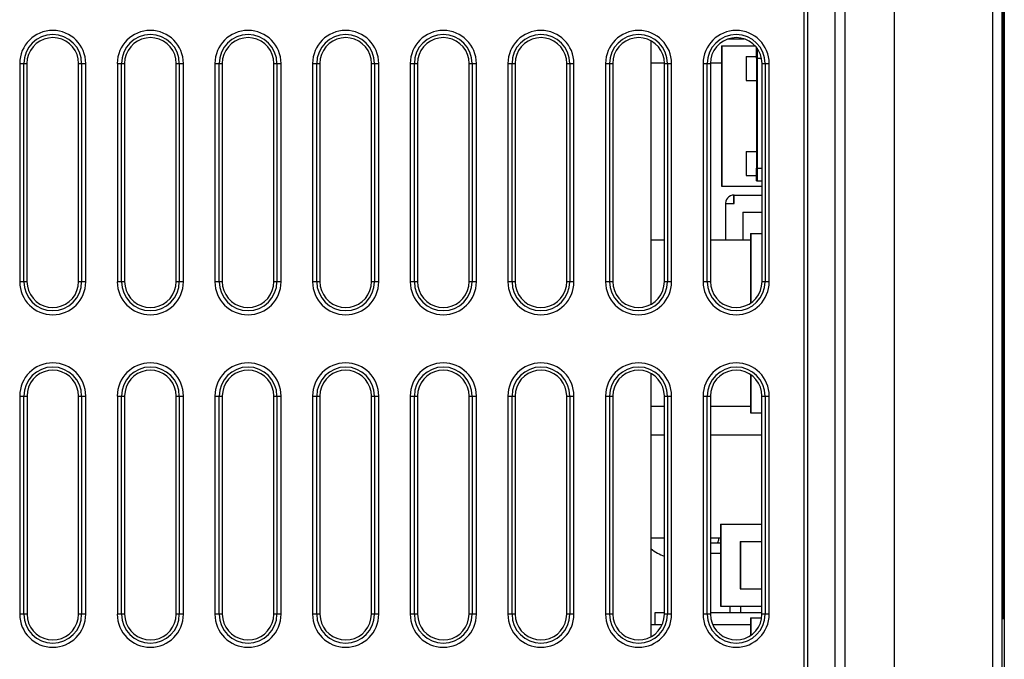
# Model space of a CAD drawing. Header units: millimetres. Extents: x 279 to 812, y 147 to 749.
# Tile 6 of 27: x 546 to 593, y 173 to 204. Entities that reach past the tile are written whole.
import ezdxf

# ---------------------------------------------------------------- set-up
doc = ezdxf.new("R2010")
doc.units = ezdxf.units.MM
doc.header["$LTSCALE"] = 65.395
doc.layers.get('0').update_dxf_attribs({"linetype": 'CONTINUOUS'})

msp = doc.modelspace()

# ---------------------------------------------------------------- linework, layer by layer
for p, q in [((584.902, 225.067), (584.902, 153.567)), ((585.403, 153.567), (585.403, 225.067)), ((587.776, 153.567), (587.776, 225.067)), ((592.483, 225.067), (592.483, 153.396)), ((592.957, 153.567), (592.957, 225.067)), ((583.402, 219.317), (583.402, 158.317)), ((583.602, 158.317), (583.602, 219.317)), ((593.024, 215.861), (593.024, 175.788)), ((592.986, 177.567), (592.986, 215.249)), ((593.057, 215.567), (593.057, 170.267)), ((576.056, 190.482), (576.056, 203.155)), ((576.056, 190.482), (576.056, 203.155)), ((579.438, 202.915), (581.059, 202.915)), ((579.438, 202.915), (579.438, 196.165)), ((579.455, 202.915), (581.059, 202.915)), ((579.455, 202.915), (579.455, 196.165)), ((579.77, 203.249), (580.534, 203.249)), ((579.77, 203.249), (580.534, 203.249)), ((580.637, 202.398), (581.136, 202.398)), ((580.637, 202.398), (580.637, 201.255)), ((580.655, 202.398), (581.136, 202.398)), ((580.655, 201.255), (580.655, 202.398)), ((581.136, 202.317), (581.136, 202.826)), ((581.155, 202.798), (581.155, 202.317)), ((545.662, 202.067), (546.009, 202.067)), ((545.662, 202.067), (545.662, 191.567)), ((545.861, 191.567), (545.861, 202.067)), ((546.01, 202.074), (546.01, 191.574)), ((548.497, 191.574), (548.497, 202.074)), ((548.498, 202.067), (548.843, 202.067)), ((548.644, 202.067), (548.644, 191.567)), ((548.843, 191.567), (548.843, 202.067)), ((550.362, 202.067), (550.709, 202.067)), ((550.362, 202.067), (550.362, 191.567)), ((550.561, 191.567), (550.561, 202.067)), ((550.71, 202.074), (550.71, 191.574)), ((553.197, 191.574), (553.197, 202.074)), ((553.198, 202.067), (553.543, 202.067)), ((553.344, 202.067), (553.344, 191.567)), ((553.543, 191.567), (553.543, 202.067)), ((555.062, 202.067), (555.409, 202.067)), ((555.062, 202.067), (555.062, 191.567)), ((555.261, 191.567), (555.261, 202.067)), ((555.41, 202.074), (555.41, 191.574)), ((557.897, 191.574), (557.897, 202.074)), ((557.898, 202.067), (558.243, 202.067)), ((558.044, 202.067), (558.044, 191.567)), ((558.243, 191.567), (558.243, 202.067)), ((559.762, 202.067), (560.109, 202.067)), ((559.762, 202.067), (559.762, 191.567)), ((559.961, 191.567), (559.961, 202.067)), ((560.11, 202.074), (560.11, 191.574)), ((562.597, 191.574), (562.597, 202.074)), ((562.598, 202.067), (562.943, 202.067)), ((562.744, 202.067), (562.744, 191.567)), ((562.943, 191.567), (562.943, 202.067)), ((564.462, 202.067), (564.809, 202.067)), ((564.462, 202.067), (564.462, 191.567)), ((564.661, 191.567), (564.661, 202.067)), ((564.81, 202.074), (564.81, 191.574)), ((567.297, 191.574), (567.297, 202.074)), ((567.298, 202.067), (567.643, 202.067)), ((567.444, 202.067), (567.444, 191.567)), ((567.643, 191.567), (567.643, 202.067)), ((569.162, 202.067), (569.509, 202.067)), ((569.162, 202.067), (569.162, 191.567)), ((569.361, 191.567), (569.361, 202.067)), ((569.51, 202.074), (569.51, 191.574)), ((571.997, 191.574), (571.997, 202.074)), ((571.998, 202.067), (572.343, 202.067)), ((572.144, 202.067), (572.144, 191.567)), ((572.343, 191.567), (572.343, 202.067)), ((573.862, 202.067), (574.209, 202.067)), ((573.862, 202.067), (573.862, 191.567)), ((574.061, 191.567), (574.061, 202.067)), ((574.21, 202.074), (574.21, 191.574)), ((576.056, 202.099), (576.697, 202.099)), ((576.056, 202.099), (576.697, 202.099)), ((576.697, 191.574), (576.697, 202.074)), ((576.698, 202.067), (577.043, 202.067)), ((576.844, 202.067), (576.844, 191.567)), ((577.043, 191.567), (577.043, 202.067)), ((578.562, 202.067), (578.909, 202.067)), ((578.562, 202.067), (578.562, 191.567)), ((578.761, 191.567), (578.761, 202.067)), ((578.91, 202.099), (579.438, 202.099)), ((578.91, 202.099), (579.438, 202.099)), ((578.91, 202.074), (578.91, 191.574)), ((581.136, 202.317), (581.37, 202.317)), ((581.146, 197.034), (581.146, 202.317)), ((581.155, 202.317), (581.37, 202.317)), ((581.165, 202.317), (581.165, 197.034)), ((581.397, 191.574), (581.397, 202.074)), ((581.398, 202.067), (581.743, 202.067)), ((581.544, 202.067), (581.544, 191.567)), ((581.743, 191.567), (581.743, 202.067)), ((580.637, 201.255), (581.146, 201.255)), ((580.655, 201.255), (581.146, 201.255)), ((580.637, 197.826), (581.146, 197.826)), ((580.637, 197.826), (580.637, 196.683)), ((580.655, 197.826), (581.146, 197.826)), ((580.655, 196.683), (580.655, 197.826)), ((581.136, 197.034), (581.397, 197.034)), ((581.136, 196.426), (581.136, 197.034)), ((581.155, 197.034), (581.397, 197.034)), ((581.155, 197.034), (581.155, 196.426)), ((580.637, 196.683), (581.136, 196.683)), ((580.655, 196.683), (581.136, 196.683)), ((581.136, 196.426), (581.397, 196.426)), ((581.155, 196.426), (581.397, 196.426)), ((579.438, 196.165), (581.397, 196.165)), ((579.455, 196.165), (581.397, 196.165)), ((579.63, 195.324), (580.04, 195.324)), ((579.63, 195.324), (579.63, 193.575)), ((579.71, 195.324), (580.055, 195.324)), ((580.04, 195.734), (581.397, 195.734)), ((580.04, 195.324), (580.04, 195.734)), ((580.055, 195.734), (581.397, 195.734)), ((580.055, 195.324), (580.055, 195.734)), ((580.465, 194.914), (581.397, 194.914)), ((580.465, 194.914), (581.397, 194.914)), ((580.465, 194.914), (580.465, 193.575)), ((580.836, 193.894), (581.397, 193.894)), ((580.836, 193.894), (580.836, 190.535)), ((580.855, 193.894), (581.397, 193.894)), ((580.855, 193.894), (580.855, 190.549)), ((576.056, 193.575), (576.697, 193.575)), ((576.056, 193.575), (576.697, 193.575)), ((578.91, 193.575), (580.836, 193.575)), ((578.91, 193.575), (580.836, 193.575)), ((546.011, 191.567), (545.662, 191.567)), ((548.843, 191.567), (548.496, 191.567)), ((550.711, 191.567), (550.362, 191.567)), ((553.543, 191.567), (553.196, 191.567)), ((555.411, 191.567), (555.062, 191.567)), ((558.243, 191.567), (557.896, 191.567)), ((560.111, 191.567), (559.762, 191.567)), ((562.943, 191.567), (562.596, 191.567)), ((564.811, 191.567), (564.462, 191.567)), ((567.643, 191.567), (567.296, 191.567)), ((569.511, 191.567), (569.162, 191.567)), ((572.343, 191.567), (571.996, 191.567)), ((574.211, 191.567), (573.862, 191.567)), ((577.043, 191.567), (576.696, 191.567)), ((578.911, 191.567), (578.562, 191.567)), ((581.743, 191.567), (581.396, 191.567)), ((576.056, 174.486), (576.056, 187.151)), ((576.056, 174.486), (576.056, 187.151)), ((580.836, 187.099), (580.836, 185.258)), ((580.855, 187.086), (580.855, 185.258)), ((545.662, 186.067), (546.012, 186.067)), ((545.662, 186.067), (545.662, 175.567)), ((545.861, 175.567), (545.861, 186.067)), ((546.014, 186.074), (546.014, 175.574)), ((548.493, 175.574), (548.493, 186.074)), ((548.495, 186.067), (548.843, 186.067)), ((548.644, 186.067), (548.644, 175.567)), ((548.843, 175.567), (548.843, 186.067)), ((550.362, 186.067), (550.712, 186.067)), ((550.362, 186.067), (550.362, 175.567)), ((550.561, 175.567), (550.561, 186.067)), ((550.714, 186.074), (550.714, 175.574)), ((553.193, 175.574), (553.193, 186.074)), ((553.195, 186.067), (553.543, 186.067)), ((553.344, 186.067), (553.344, 175.567)), ((553.543, 175.567), (553.543, 186.067)), ((555.062, 186.067), (555.412, 186.067)), ((555.062, 186.067), (555.062, 175.567)), ((555.261, 175.567), (555.261, 186.067)), ((555.414, 186.074), (555.414, 175.574)), ((557.893, 175.574), (557.893, 186.074)), ((557.895, 186.067), (558.243, 186.067)), ((558.044, 186.067), (558.044, 175.567)), ((558.243, 175.567), (558.243, 186.067)), ((559.762, 186.067), (560.112, 186.067)), ((559.762, 186.067), (559.762, 175.567)), ((559.961, 175.567), (559.961, 186.067)), ((560.114, 186.074), (560.114, 175.574)), ((562.593, 175.574), (562.593, 186.074)), ((562.595, 186.067), (562.943, 186.067)), ((562.744, 186.067), (562.744, 175.567)), ((562.943, 175.567), (562.943, 186.067)), ((564.462, 186.067), (564.812, 186.067)), ((564.462, 186.067), (564.462, 175.567)), ((564.661, 175.567), (564.661, 186.067)), ((564.814, 186.074), (564.814, 175.574)), ((567.293, 175.574), (567.293, 186.074)), ((567.295, 186.067), (567.643, 186.067)), ((567.444, 186.067), (567.444, 175.567)), ((567.643, 175.567), (567.643, 186.067)), ((569.162, 186.067), (569.512, 186.067)), ((569.162, 186.067), (569.162, 175.567)), ((569.361, 175.567), (569.361, 186.067)), ((569.514, 186.074), (569.514, 175.574)), ((571.993, 175.574), (571.993, 186.074)), ((571.995, 186.067), (572.343, 186.067)), ((572.144, 186.067), (572.144, 175.567)), ((572.343, 175.567), (572.343, 186.067)), ((573.862, 186.067), (574.212, 186.067)), ((573.862, 186.067), (573.862, 175.567)), ((574.061, 175.567), (574.061, 186.067)), ((574.214, 186.074), (574.214, 175.574)), ((576.693, 175.574), (576.693, 186.074)), ((576.695, 186.067), (577.043, 186.067)), ((576.844, 186.067), (576.844, 175.567)), ((577.043, 175.567), (577.043, 186.067)), ((578.562, 186.067), (578.912, 186.067)), ((578.562, 186.067), (578.562, 175.567)), ((578.761, 175.567), (578.761, 186.067)), ((578.914, 186.074), (578.914, 175.574)), ((581.393, 175.574), (581.393, 186.074)), ((581.395, 186.067), (581.743, 186.067)), ((581.544, 186.067), (581.544, 175.567)), ((581.743, 175.567), (581.743, 186.067)), ((576.056, 185.575), (576.693, 185.575)), ((576.056, 185.575), (576.693, 185.575)), ((578.914, 185.575), (580.836, 185.575)), ((578.914, 185.575), (580.836, 185.575)), ((580.836, 185.258), (581.393, 185.258)), ((580.855, 185.258), (581.393, 185.258)), ((576.056, 184.199), (576.693, 184.199)), ((576.056, 184.199), (576.693, 184.199)), ((578.914, 184.199), (581.393, 184.199)), ((578.914, 184.199), (581.393, 184.199)), ((579.388, 179.9), (581.393, 179.9)), ((579.388, 179.9), (579.388, 175.95)), ((579.405, 179.9), (581.393, 179.9)), ((579.405, 179.9), (579.405, 175.95)), ((576.056, 179.249), (576.693, 179.249)), ((576.056, 179.249), (576.693, 179.249)), ((578.914, 179.249), (579.388, 179.249)), ((578.914, 179.249), (579.388, 179.249)), ((578.914, 179.003), (579.388, 179.003)), ((580.338, 179.068), (581.393, 179.068)), ((580.338, 179.068), (580.338, 176.782)), ((580.355, 179.068), (581.393, 179.068)), ((580.355, 179.068), (580.355, 176.782)), ((578.914, 178.503), (579.388, 178.503)), ((593.024, 177.567), (592.986, 177.567)), ((592.986, 176.885), (592.986, 177.567)), ((592.987, 176.273), (592.986, 176.885)), ((580.338, 176.782), (581.393, 176.782)), ((580.355, 176.782), (581.393, 176.782)), ((579.388, 175.95), (581.393, 175.95)), ((579.405, 175.95), (581.393, 175.95)), ((579.855, 175.653), (579.855, 175.95)), ((580.355, 175.95), (580.355, 175.653)), ((592.987, 175.396), (592.987, 176.273)), ((546.015, 175.567), (545.662, 175.567)), ((548.843, 175.567), (548.492, 175.567)), ((550.715, 175.567), (550.362, 175.567)), ((553.543, 175.567), (553.192, 175.567)), ((555.415, 175.567), (555.062, 175.567)), ((558.243, 175.567), (557.892, 175.567)), ((560.115, 175.567), (559.762, 175.567)), ((562.943, 175.567), (562.592, 175.567)), ((564.815, 175.567), (564.462, 175.567)), ((567.643, 175.567), (567.292, 175.567)), ((569.515, 175.567), (569.162, 175.567)), ((572.343, 175.567), (571.992, 175.567)), ((574.215, 175.567), (573.862, 175.567)), ((576.255, 175.653), (576.693, 175.653)), ((576.255, 175.653), (576.693, 175.653)), ((576.255, 175.075), (576.255, 175.653)), ((576.255, 175.075), (576.255, 175.653)), ((577.043, 175.567), (576.692, 175.567)), ((578.915, 175.567), (578.562, 175.567)), ((578.914, 175.653), (581.393, 175.653)), ((578.914, 175.653), (581.393, 175.653)), ((580.838, 175.393), (581.376, 175.393)), ((580.838, 175.393), (580.838, 174.541)), ((580.855, 175.393), (581.376, 175.393)), ((580.855, 175.393), (580.855, 174.553)), ((581.743, 175.567), (581.392, 175.567)), ((592.988, 175.367), (592.987, 175.396)), ((592.988, 175.367), (593.023, 175.367)), ((593.024, 175.788), (593.023, 175.396)), ((593.023, 175.396), (593.023, 175.367)), ((576.056, 175.075), (576.585, 175.075)), ((576.056, 175.075), (576.585, 175.075)), ((579.022, 175.075), (580.838, 175.075)), ((579.022, 175.075), (580.838, 175.075))]:
    msp.add_line(p, q)
for points in [[(548.497, 202.074), (548.477, 202.291), (548.422, 202.495), (548.33, 202.691), (548.206, 202.869), (548.054, 203.02), (547.879, 203.144), (547.683, 203.235), (547.474, 203.293), (547.259, 203.312), (547.043, 203.294), (546.833, 203.239), (546.636, 203.149), (546.459, 203.026), (546.305, 202.874), (546.179, 202.695), (546.085, 202.497), (546.029, 202.291), (546.01, 202.074)], [(553.197, 202.074), (553.177, 202.291), (553.122, 202.495), (553.03, 202.691), (552.906, 202.869), (552.754, 203.02), (552.579, 203.144), (552.383, 203.235), (552.174, 203.293), (551.959, 203.312), (551.743, 203.294), (551.533, 203.239), (551.336, 203.149), (551.159, 203.026), (551.005, 202.874), (550.879, 202.695), (550.785, 202.497), (550.729, 202.291), (550.71, 202.074)], [(557.897, 202.074), (557.877, 202.291), (557.822, 202.495), (557.73, 202.691), (557.606, 202.869), (557.454, 203.02), (557.279, 203.144), (557.083, 203.235), (556.874, 203.293), (556.659, 203.312), (556.443, 203.294), (556.233, 203.239), (556.036, 203.149), (555.859, 203.026), (555.705, 202.874), (555.579, 202.695), (555.485, 202.497), (555.429, 202.291), (555.41, 202.074)], [(562.597, 202.074), (562.577, 202.291), (562.522, 202.495), (562.43, 202.691), (562.306, 202.869), (562.154, 203.02), (561.979, 203.144), (561.783, 203.235), (561.574, 203.293), (561.359, 203.312), (561.143, 203.294), (560.933, 203.239), (560.736, 203.149), (560.559, 203.026), (560.405, 202.874), (560.279, 202.695), (560.185, 202.497), (560.129, 202.291), (560.11, 202.074)], [(567.297, 202.074), (567.277, 202.291), (567.222, 202.495), (567.13, 202.691), (567.006, 202.869), (566.854, 203.02), (566.679, 203.144), (566.483, 203.235), (566.274, 203.293), (566.059, 203.312), (565.843, 203.294), (565.633, 203.239), (565.436, 203.149), (565.259, 203.026), (565.105, 202.874), (564.979, 202.695), (564.885, 202.497), (564.829, 202.291), (564.81, 202.074)], [(571.997, 202.074), (571.977, 202.291), (571.922, 202.495), (571.83, 202.691), (571.706, 202.869), (571.554, 203.02), (571.379, 203.144), (571.183, 203.235), (570.974, 203.293), (570.759, 203.312), (570.543, 203.294), (570.333, 203.239), (570.136, 203.149), (569.959, 203.026), (569.805, 202.874), (569.679, 202.695), (569.585, 202.497), (569.529, 202.291), (569.51, 202.074)], [(576.697, 202.074), (576.677, 202.291), (576.622, 202.495), (576.53, 202.691), (576.406, 202.869), (576.254, 203.02), (576.079, 203.144), (575.883, 203.235), (575.674, 203.293), (575.459, 203.312), (575.243, 203.294), (575.033, 203.239), (574.836, 203.149), (574.659, 203.026), (574.505, 202.874), (574.379, 202.695), (574.285, 202.497), (574.229, 202.291), (574.21, 202.074)], [(581.397, 202.074), (581.377, 202.291), (581.322, 202.495), (581.23, 202.691), (581.106, 202.869), (580.954, 203.02), (580.779, 203.144), (580.583, 203.235), (580.374, 203.293), (580.159, 203.312), (579.943, 203.294), (579.733, 203.239), (579.536, 203.149), (579.359, 203.026), (579.205, 202.874), (579.079, 202.695), (578.985, 202.497), (578.929, 202.291), (578.91, 202.074)], [(546.01, 191.574), (546.031, 191.35), (546.087, 191.141), (546.179, 190.944), (546.303, 190.768), (546.454, 190.617), (546.629, 190.494), (546.825, 190.402), (547.033, 190.345), (547.248, 190.326), (547.464, 190.343), (547.673, 190.399), (547.869, 190.489), (548.046, 190.611), (548.2, 190.763), (548.325, 190.941), (548.419, 191.139), (548.476, 191.349), (548.497, 191.574)], [(550.71, 191.574), (550.731, 191.35), (550.787, 191.141), (550.879, 190.944), (551.003, 190.768), (551.154, 190.617), (551.329, 190.494), (551.525, 190.402), (551.733, 190.345), (551.948, 190.326), (552.164, 190.343), (552.373, 190.399), (552.569, 190.489), (552.746, 190.611), (552.9, 190.763), (553.025, 190.941), (553.119, 191.139), (553.176, 191.349), (553.197, 191.574)], [(555.41, 191.574), (555.431, 191.35), (555.487, 191.141), (555.579, 190.944), (555.703, 190.768), (555.854, 190.617), (556.029, 190.494), (556.225, 190.402), (556.433, 190.345), (556.648, 190.326), (556.864, 190.343), (557.073, 190.399), (557.269, 190.489), (557.446, 190.611), (557.6, 190.763), (557.725, 190.941), (557.819, 191.139), (557.876, 191.349), (557.897, 191.574)], [(560.11, 191.574), (560.131, 191.35), (560.187, 191.141), (560.279, 190.944), (560.403, 190.768), (560.554, 190.617), (560.729, 190.494), (560.925, 190.402), (561.133, 190.345), (561.348, 190.326), (561.564, 190.343), (561.773, 190.399), (561.969, 190.489), (562.146, 190.611), (562.3, 190.763), (562.425, 190.941), (562.519, 191.139), (562.576, 191.349), (562.597, 191.574)], [(564.81, 191.574), (564.831, 191.35), (564.887, 191.141), (564.979, 190.944), (565.103, 190.768), (565.254, 190.617), (565.429, 190.494), (565.625, 190.402), (565.833, 190.345), (566.048, 190.326), (566.264, 190.343), (566.473, 190.399), (566.669, 190.489), (566.846, 190.611), (567, 190.763), (567.125, 190.941), (567.219, 191.139), (567.276, 191.349), (567.297, 191.574)], [(569.51, 191.574), (569.531, 191.35), (569.587, 191.141), (569.679, 190.944), (569.803, 190.768), (569.954, 190.617), (570.129, 190.494), (570.325, 190.402), (570.533, 190.345), (570.748, 190.326), (570.964, 190.343), (571.173, 190.399), (571.369, 190.489), (571.546, 190.611), (571.7, 190.763), (571.825, 190.941), (571.919, 191.139), (571.976, 191.349), (571.997, 191.574)], [(574.21, 191.574), (574.231, 191.35), (574.287, 191.141), (574.379, 190.944), (574.503, 190.768), (574.654, 190.617), (574.829, 190.494), (575.025, 190.402), (575.233, 190.345), (575.448, 190.326), (575.664, 190.343), (575.873, 190.399), (576.069, 190.489), (576.246, 190.611), (576.4, 190.763), (576.525, 190.941), (576.619, 191.139), (576.676, 191.349), (576.697, 191.574)], [(578.91, 191.574), (578.931, 191.35), (578.987, 191.141), (579.079, 190.944), (579.203, 190.768), (579.354, 190.617), (579.529, 190.494), (579.725, 190.402), (579.933, 190.345), (580.148, 190.326), (580.364, 190.343), (580.573, 190.399), (580.769, 190.489), (580.946, 190.611), (581.1, 190.763), (581.225, 190.941), (581.319, 191.139), (581.376, 191.349), (581.397, 191.574)], [(548.493, 186.074), (548.474, 186.29), (548.419, 186.494), (548.327, 186.689), (548.203, 186.866), (548.052, 187.017), (547.877, 187.14), (547.682, 187.232), (547.474, 187.289), (547.259, 187.308), (547.043, 187.291), (546.834, 187.235), (546.638, 187.145), (546.461, 187.023), (546.308, 186.871), (546.182, 186.693), (546.089, 186.496), (546.033, 186.291), (546.014, 186.074)], [(553.193, 186.074), (553.174, 186.29), (553.119, 186.494), (553.027, 186.689), (552.903, 186.866), (552.752, 187.017), (552.577, 187.14), (552.382, 187.232), (552.174, 187.289), (551.959, 187.308), (551.743, 187.291), (551.534, 187.235), (551.338, 187.145), (551.161, 187.023), (551.008, 186.871), (550.882, 186.693), (550.789, 186.496), (550.733, 186.291), (550.714, 186.074)], [(557.893, 186.074), (557.874, 186.29), (557.819, 186.494), (557.727, 186.689), (557.603, 186.866), (557.452, 187.017), (557.277, 187.14), (557.082, 187.232), (556.874, 187.289), (556.659, 187.308), (556.443, 187.291), (556.234, 187.235), (556.038, 187.145), (555.861, 187.023), (555.708, 186.871), (555.582, 186.693), (555.489, 186.496), (555.433, 186.291), (555.414, 186.074)], [(562.593, 186.074), (562.574, 186.29), (562.519, 186.494), (562.427, 186.689), (562.303, 186.866), (562.152, 187.017), (561.977, 187.14), (561.782, 187.232), (561.574, 187.289), (561.359, 187.308), (561.143, 187.291), (560.934, 187.235), (560.738, 187.145), (560.561, 187.023), (560.408, 186.871), (560.282, 186.693), (560.189, 186.496), (560.133, 186.291), (560.114, 186.074)], [(567.293, 186.074), (567.274, 186.29), (567.219, 186.494), (567.127, 186.689), (567.003, 186.866), (566.852, 187.017), (566.677, 187.14), (566.482, 187.232), (566.274, 187.289), (566.059, 187.308), (565.843, 187.291), (565.634, 187.235), (565.438, 187.145), (565.261, 187.023), (565.108, 186.871), (564.982, 186.693), (564.889, 186.496), (564.833, 186.291), (564.814, 186.074)], [(571.993, 186.074), (571.974, 186.29), (571.919, 186.494), (571.827, 186.689), (571.703, 186.866), (571.552, 187.017), (571.377, 187.14), (571.182, 187.232), (570.974, 187.289), (570.759, 187.308), (570.543, 187.291), (570.334, 187.235), (570.138, 187.145), (569.961, 187.023), (569.808, 186.871), (569.682, 186.693), (569.589, 186.496), (569.533, 186.291), (569.514, 186.074)], [(576.693, 186.074), (576.674, 186.29), (576.619, 186.494), (576.527, 186.689), (576.403, 186.866), (576.252, 187.017), (576.077, 187.14), (575.882, 187.232), (575.674, 187.289), (575.459, 187.308), (575.243, 187.291), (575.034, 187.235), (574.838, 187.145), (574.661, 187.023), (574.508, 186.871), (574.382, 186.693), (574.289, 186.496), (574.233, 186.291), (574.214, 186.074)], [(581.393, 186.074), (581.374, 186.29), (581.319, 186.494), (581.227, 186.689), (581.103, 186.866), (580.952, 187.017), (580.777, 187.14), (580.582, 187.232), (580.374, 187.289), (580.159, 187.308), (579.943, 187.291), (579.734, 187.235), (579.538, 187.145), (579.361, 187.023), (579.208, 186.871), (579.082, 186.693), (578.989, 186.496), (578.933, 186.291), (578.914, 186.074)], [(579.304, 179.249), (579.294, 179.137), (579.258, 179.003)], [(546.014, 175.574), (546.035, 175.35), (546.09, 175.142), (546.182, 174.946), (546.306, 174.77), (546.457, 174.62), (546.631, 174.497), (546.826, 174.406), (547.034, 174.349), (547.248, 174.329), (547.463, 174.347), (547.672, 174.402), (547.867, 174.492), (548.044, 174.614), (548.197, 174.765), (548.322, 174.943), (548.416, 175.14), (548.472, 175.35), (548.493, 175.574)], [(550.714, 175.574), (550.735, 175.35), (550.79, 175.142), (550.882, 174.946), (551.006, 174.77), (551.157, 174.62), (551.331, 174.497), (551.526, 174.406), (551.734, 174.349), (551.948, 174.329), (552.163, 174.347), (552.372, 174.402), (552.567, 174.492), (552.744, 174.614), (552.897, 174.765), (553.022, 174.943), (553.116, 175.14), (553.172, 175.35), (553.193, 175.574)], [(555.414, 175.574), (555.435, 175.35), (555.49, 175.142), (555.582, 174.946), (555.706, 174.77), (555.857, 174.62), (556.031, 174.497), (556.226, 174.406), (556.434, 174.349), (556.648, 174.329), (556.863, 174.347), (557.072, 174.402), (557.267, 174.492), (557.444, 174.614), (557.597, 174.765), (557.722, 174.943), (557.816, 175.14), (557.872, 175.35), (557.893, 175.574)], [(560.114, 175.574), (560.135, 175.35), (560.19, 175.142), (560.282, 174.946), (560.406, 174.77), (560.557, 174.62), (560.731, 174.497), (560.926, 174.406), (561.134, 174.349), (561.348, 174.329), (561.563, 174.347), (561.772, 174.402), (561.967, 174.492), (562.144, 174.614), (562.297, 174.765), (562.422, 174.943), (562.516, 175.14), (562.572, 175.35), (562.593, 175.574)], [(564.814, 175.574), (564.835, 175.35), (564.89, 175.142), (564.982, 174.946), (565.106, 174.77), (565.257, 174.62), (565.431, 174.497), (565.626, 174.406), (565.834, 174.349), (566.048, 174.329), (566.263, 174.347), (566.472, 174.402), (566.667, 174.492), (566.844, 174.614), (566.997, 174.765), (567.122, 174.943), (567.216, 175.14), (567.272, 175.35), (567.293, 175.574)], [(569.514, 175.574), (569.535, 175.35), (569.59, 175.142), (569.682, 174.946), (569.806, 174.77), (569.957, 174.62), (570.131, 174.497), (570.326, 174.406), (570.534, 174.349), (570.748, 174.329), (570.963, 174.347), (571.172, 174.402), (571.367, 174.492), (571.544, 174.614), (571.697, 174.765), (571.822, 174.943), (571.916, 175.14), (571.972, 175.35), (571.993, 175.574)], [(574.214, 175.574), (574.235, 175.35), (574.29, 175.142), (574.382, 174.946), (574.506, 174.77), (574.657, 174.62), (574.831, 174.497), (575.026, 174.406), (575.234, 174.349), (575.448, 174.329), (575.663, 174.347), (575.872, 174.402), (576.067, 174.492), (576.244, 174.614), (576.397, 174.765), (576.522, 174.943), (576.616, 175.14), (576.672, 175.35), (576.693, 175.574)], [(578.914, 175.574), (578.935, 175.35), (578.99, 175.142), (579.082, 174.946), (579.206, 174.77), (579.357, 174.62), (579.531, 174.497), (579.726, 174.406), (579.934, 174.349), (580.148, 174.329), (580.363, 174.347), (580.572, 174.402), (580.767, 174.492), (580.944, 174.614), (581.097, 174.765), (581.222, 174.943), (581.316, 175.14), (581.372, 175.35), (581.393, 175.574)]]:
    msp.add_lwpolyline(points)
for centre, radius, start, end in [((547.252, 202.067), 1.591, 0, 180), ((547.252, 202.067), 1.392, 0, 180), ((551.952, 202.067), 1.591, 0, 180), ((551.952, 202.067), 1.392, 0, 180), ((556.652, 202.067), 1.591, 0, 180), ((556.652, 202.067), 1.392, 0, 180), ((561.352, 202.067), 1.591, 0, 180), ((561.352, 202.067), 1.392, 0, 180), ((566.052, 202.067), 1.591, 0, 180), ((566.052, 202.067), 1.392, 0, 180), ((570.752, 202.067), 1.591, 0, 180), ((570.752, 202.067), 1.392, 0, 180), ((575.452, 202.067), 1.591, 0, 180), ((575.452, 202.067), 1.392, 0, 180), ((580.152, 202.067), 1.591, 0, 180), ((580.152, 202.067), 1.392, 0, 180), ((580.04, 195.324), 0.41, 89.9993, 188.3754), ((580.055, 195.324), 0.41, 90, 92.246), ((547.252, 191.567), 1.591, 180, 360), ((547.252, 191.567), 1.392, 180, 360), ((551.952, 191.567), 1.591, 180, 360), ((551.952, 191.567), 1.392, 180, 360), ((556.652, 191.567), 1.591, 180, 360), ((556.652, 191.567), 1.392, 180, 360), ((561.352, 191.567), 1.591, 180, 360), ((561.352, 191.567), 1.392, 180, 360), ((566.052, 191.567), 1.591, 180, 360), ((566.052, 191.567), 1.392, 180, 360), ((570.752, 191.567), 1.591, 180, 360), ((570.752, 191.567), 1.392, 180, 360), ((575.452, 191.567), 1.591, 180, 360), ((575.452, 191.567), 1.392, 180, 360), ((580.152, 191.567), 1.591, 180, 360), ((580.152, 191.567), 1.392, 180, 360), ((547.252, 186.067), 1.591, 0, 180), ((547.252, 186.067), 1.392, 0, 180), ((551.952, 186.067), 1.591, 0, 180), ((551.952, 186.067), 1.392, 0, 180), ((556.652, 186.067), 1.591, 0, 180), ((556.652, 186.067), 1.392, 0, 180), ((561.352, 186.067), 1.591, 0, 180), ((561.352, 186.067), 1.392, 0, 180), ((566.052, 186.067), 1.591, 0, 180), ((566.052, 186.067), 1.392, 0, 180), ((570.752, 186.067), 1.591, 0, 180), ((570.752, 186.067), 1.392, 0, 180), ((575.452, 186.067), 1.591, 0, 180), ((575.452, 186.067), 1.392, 0, 180), ((580.152, 186.067), 1.591, 0, 180), ((580.152, 186.067), 1.392, 0, 180), ((577.314, 180.267), 2, 230.8836, 251.9091), ((547.252, 175.567), 1.591, 180, 360), ((547.252, 175.567), 1.392, 180, 360), ((551.952, 175.567), 1.591, 180, 360), ((551.952, 175.567), 1.392, 180, 360), ((556.652, 175.567), 1.591, 180, 360), ((556.652, 175.567), 1.392, 180, 360), ((561.352, 175.567), 1.591, 180, 360), ((561.352, 175.567), 1.392, 180, 360), ((566.052, 175.567), 1.591, 180, 360), ((566.052, 175.567), 1.392, 180, 360), ((570.752, 175.567), 1.591, 180, 360), ((570.752, 175.567), 1.392, 180, 360), ((575.452, 175.567), 1.591, 180, 360), ((575.452, 175.567), 1.392, 180, 360), ((580.152, 175.567), 1.591, 180, 360), ((580.152, 175.567), 1.392, 180, 360), ((592.823, 175.367), 0.2, 0, 34.3323)]:
    msp.add_arc(centre, radius, start, end)

doc.saveas('drawing.dxf')
